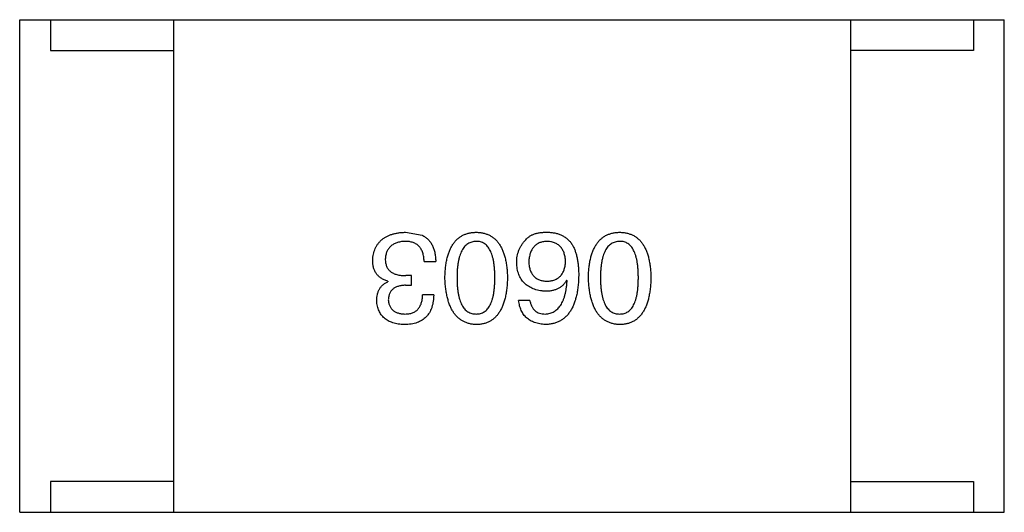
# Model space of a CAD drawing. Header units: millimetres. Extents: x 718 to 1157, y -195 to -52.
# Tile 13 of 156: x 1034.461 to 1036.061, y -143.92 to -143.12. Entities that reach past the tile are written whole.
import ezdxf

# ---------------------------------------------------------------- set-up
doc = ezdxf.new("R2010")
doc.units = ezdxf.units.MM
doc.header["$LTSCALE"] = 1.21
doc.header["$MEASUREMENT"] = 0
doc.layers.get('0').update_dxf_attribs({"linetype": 'CONTINUOUS'})

msp = doc.modelspace()

# ---------------------------------------------------------------- linework, layer by layer
at = {"color": 7, "linetype": 'Continuous'}
for p, q in [((1034.461, -143.9202), (1034.461, -143.1202)), ((1034.461, -143.1202), (1036.061, -143.1202)), ((1034.511, -143.1202), (1034.511, -143.1702)), ((1034.711, -143.1202), (1034.711, -143.9202)), ((1035.811, -143.1202), (1035.811, -143.9202)), ((1036.011, -143.1202), (1036.011, -143.1702)), ((1036.061, -143.9202), (1036.061, -143.1202)), ((1034.511, -143.1702), (1034.711, -143.1702)), ((1036.011, -143.1702), (1035.811, -143.1702)), ((1035.0879, -143.4654), (1035.1149, -143.4703)), ((1035.1182, -143.5129), (1035.137, -143.5129)), ((1035.0977, -143.5359), (1035.0887, -143.5359)), ((1035.0977, -143.5515), (1035.0977, -143.5359)), ((1035.0592, -143.5449), (1035.0592, -143.5457)), ((1035.0879, -143.5515), (1035.0977, -143.5515)), ((1035.3505, -143.5441), (1035.3497, -143.5433)), ((1035.1338, -143.567), (1035.1157, -143.567)), ((1035.2899, -143.5761), (1035.2718, -143.5761)), ((1034.511, -143.8702), (1034.511, -143.9202)), ((1034.711, -143.8702), (1034.511, -143.8702)), ((1035.811, -143.8702), (1036.011, -143.8702)), ((1036.011, -143.8702), (1036.011, -143.9202)), ((1034.461, -143.9202), (1036.061, -143.9202))]:
    msp.add_line(p, q, dxfattribs=at)
for points, knots in [([(1035.0346, -143.5113), (1035.0347, -143.5095), (1035.035, -143.506), (1035.0359, -143.501), (1035.0371, -143.4963), (1035.0387, -143.4919), (1035.0407, -143.4878), (1035.0432, -143.4841), (1035.0459, -143.4807), (1035.0491, -143.4776), (1035.0526, -143.4749), (1035.0566, -143.4725), (1035.0609, -143.4705), (1035.0655, -143.4688), (1035.0706, -143.4675), (1035.076, -143.4664), (1035.0818, -143.4657), (1035.0858, -143.4655), (1035.0879, -143.4654)], [0, 0, 0, 0, 0.068236, 0.132937, 0.194125, 0.253174, 0.310181, 0.365986, 0.421096, 0.476216, 0.532352, 0.590232, 0.649824, 0.71274, 0.778406, 0.848058, 0.921922, 1, 1, 1, 1]), ([(1035.1149, -143.4703), (1035.1158, -143.4707), (1035.1175, -143.4716), (1035.1199, -143.4731), (1035.1222, -143.4748), (1035.1243, -143.4766), (1035.1263, -143.4787), (1035.1281, -143.4809), (1035.1297, -143.4833), (1035.1311, -143.4859), (1035.1324, -143.4887), (1035.1336, -143.4916), (1035.1346, -143.4947), (1035.1354, -143.498), (1035.136, -143.5015), (1035.1366, -143.5052), (1035.1369, -143.509), (1035.137, -143.5116), (1035.137, -143.5129)], [0, 0, 0, 0, 0.056906, 0.113264, 0.168825, 0.223843, 0.279195, 0.335267, 0.392098, 0.450414, 0.51054, 0.572219, 0.636652, 0.703156, 0.773102, 0.845505, 0.921063, 1, 1, 1, 1]), ([(1035.152, -143.5392), (1035.1521, -143.5362), (1035.1523, -143.5305), (1035.153, -143.5222), (1035.1541, -143.5145), (1035.1557, -143.5073), (1035.1575, -143.5007), (1035.1598, -143.4947), (1035.1624, -143.4892), (1035.1654, -143.4843), (1035.1687, -143.4799), (1035.1725, -143.4761), (1035.1766, -143.4729), (1035.1812, -143.4702), (1035.186, -143.4682), (1035.1913, -143.4666), (1035.1969, -143.4657), (1035.2008, -143.4655), (1035.2028, -143.4654)], [0, 0, 0, 0, 0.08769, 0.170218, 0.24749, 0.319818, 0.387758, 0.451391, 0.511445, 0.568185, 0.622681, 0.67526, 0.726746, 0.778428, 0.830764, 0.884397, 0.940866, 1, 1, 1, 1]), ([(1035.2028, -143.4654), (1035.2048, -143.4655), (1035.2087, -143.4657), (1035.2143, -143.4666), (1035.2195, -143.4682), (1035.2244, -143.4702), (1035.229, -143.4729), (1035.2331, -143.4761), (1035.2369, -143.4799), (1035.2402, -143.4843), (1035.2432, -143.4892), (1035.2458, -143.4947), (1035.2481, -143.5007), (1035.2499, -143.5073), (1035.2515, -143.5145), (1035.2526, -143.5222), (1035.2533, -143.5305), (1035.2535, -143.5362), (1035.2536, -143.5392)], [0, 0, 0, 0, 0.059135, 0.115606, 0.169241, 0.221578, 0.273261, 0.324749, 0.377329, 0.431642, 0.488541, 0.548597, 0.612232, 0.680174, 0.752504, 0.829777, 0.912307, 1, 1, 1, 1]), ([(1035.2833, -143.4777), (1035.2842, -143.4766), (1035.2861, -143.4745), (1035.2896, -143.4719), (1035.2935, -143.4697), (1035.2979, -143.468), (1035.3028, -143.4666), (1035.3082, -143.4658), (1035.314, -143.4653), (1035.3181, -143.4654), (1035.3202, -143.4654)], [0, 0, 0, 0, 0.105033, 0.21147, 0.321511, 0.438526, 0.563605, 0.698055, 0.843218, 1, 1, 1, 1]), ([(1035.3202, -143.4654), (1035.3223, -143.4655), (1035.3263, -143.4658), (1035.3321, -143.4668), (1035.3375, -143.4684), (1035.3426, -143.4706), (1035.3472, -143.4734), (1035.3515, -143.4767), (1035.3554, -143.4806), (1035.3576, -143.4836), (1035.3587, -143.4851)], [0, 0, 0, 0, 0.137449, 0.267856, 0.393219, 0.514735, 0.63397, 0.753734, 0.874967, 1, 1, 1, 1]), ([(1035.3851, -143.5392), (1035.3852, -143.5362), (1035.3854, -143.5305), (1035.3862, -143.5222), (1035.3873, -143.5145), (1035.3888, -143.5073), (1035.3907, -143.5007), (1035.3929, -143.4947), (1035.3955, -143.4892), (1035.3985, -143.4843), (1035.4019, -143.4799), (1035.4056, -143.4761), (1035.4098, -143.4729), (1035.4143, -143.4702), (1035.4192, -143.4682), (1035.4245, -143.4666), (1035.4301, -143.4657), (1035.434, -143.4655), (1035.436, -143.4654)], [0, 0, 0, 0, 0.08769, 0.170218, 0.24749, 0.319818, 0.387758, 0.451391, 0.511445, 0.568185, 0.622681, 0.67526, 0.726746, 0.778428, 0.830764, 0.884397, 0.940866, 1, 1, 1, 1]), ([(1035.436, -143.4654), (1035.4379, -143.4655), (1035.4418, -143.4657), (1035.4474, -143.4666), (1035.4527, -143.4682), (1035.4576, -143.4702), (1035.4621, -143.4729), (1035.4663, -143.4761), (1035.47, -143.4799), (1035.4734, -143.4843), (1035.4764, -143.4892), (1035.479, -143.4947), (1035.4812, -143.5007), (1035.4831, -143.5073), (1035.4846, -143.5145), (1035.4857, -143.5222), (1035.4865, -143.5305), (1035.4867, -143.5362), (1035.4868, -143.5392)], [0, 0, 0, 0, 0.059135, 0.115606, 0.169241, 0.221578, 0.273261, 0.324749, 0.377329, 0.431642, 0.488541, 0.548597, 0.612232, 0.680174, 0.752504, 0.829777, 0.912307, 1, 1, 1, 1]), ([(1035.087, -143.4802), (1035.0858, -143.4802), (1035.0834, -143.4804), (1035.08, -143.4809), (1035.0767, -143.4816), (1035.0737, -143.4825), (1035.0709, -143.4836), (1035.0683, -143.4849), (1035.066, -143.4864), (1035.0638, -143.4881), (1035.062, -143.49), (1035.0603, -143.4921), (1035.0589, -143.4944), (1035.0576, -143.4969), (1035.0566, -143.4996), (1035.0559, -143.5025), (1035.0553, -143.5056), (1035.0552, -143.5078), (1035.0551, -143.5089)], [0, 0, 0, 0, 0.076694, 0.149502, 0.218019, 0.283183, 0.345589, 0.405199, 0.462852, 0.519478, 0.575313, 0.630559, 0.687006, 0.744638, 0.804006, 0.866059, 0.931486, 1, 1, 1, 1]), ([(1035.1182, -143.5129), (1035.1181, -143.5116), (1035.118, -143.5091), (1035.1176, -143.5053), (1035.1169, -143.5019), (1035.116, -143.4986), (1035.1149, -143.4957), (1035.1135, -143.493), (1035.1119, -143.4905), (1035.1101, -143.4883), (1035.108, -143.4864), (1035.1057, -143.4847), (1035.1031, -143.4833), (1035.1003, -143.4822), (1035.0973, -143.4813), (1035.0941, -143.4806), (1035.0907, -143.4802), (1035.0883, -143.4802), (1035.087, -143.4802)], [0, 0, 0, 0, 0.07723, 0.149593, 0.217944, 0.282232, 0.34411, 0.402297, 0.458791, 0.513966, 0.568538, 0.623291, 0.679957, 0.737243, 0.798142, 0.86118, 0.928728, 1, 1, 1, 1]), ([(1035.2028, -143.4802), (1035.2015, -143.4802), (1035.1991, -143.4804), (1035.1955, -143.4812), (1035.1922, -143.4824), (1035.1891, -143.4841), (1035.1863, -143.4862), (1035.1837, -143.4888), (1035.1814, -143.4919), (1035.1793, -143.4954), (1035.1775, -143.4993), (1035.1759, -143.5037), (1035.1746, -143.5085), (1035.1735, -143.5138), (1035.1727, -143.5195), (1035.1721, -143.5257), (1035.1717, -143.5323), (1035.1717, -143.5368), (1035.1717, -143.5392)], [0, 0, 0, 0, 0.050879, 0.099377, 0.146973, 0.193618, 0.240619, 0.289461, 0.34047, 0.395283, 0.453059, 0.515633, 0.582666, 0.655287, 0.732971, 0.815933, 0.905166, 1, 1, 1, 1]), ([(1035.2331, -143.5392), (1035.2331, -143.5368), (1035.2331, -143.5322), (1035.2327, -143.5255), (1035.2321, -143.5193), (1035.2313, -143.5135), (1035.2302, -143.5082), (1035.229, -143.5033), (1035.2274, -143.4989), (1035.2256, -143.495), (1035.2236, -143.4915), (1035.2214, -143.4884), (1035.2189, -143.4859), (1035.2161, -143.4838), (1035.2131, -143.4821), (1035.2099, -143.481), (1035.2064, -143.4803), (1035.204, -143.4802), (1035.2028, -143.4802)], [0, 0, 0, 0, 0.096457, 0.187288, 0.27178, 0.350132, 0.423455, 0.491343, 0.554037, 0.612253, 0.666313, 0.717038, 0.764921, 0.811214, 0.856775, 0.902988, 0.950234, 1, 1, 1, 1]), ([(1035.2686, -143.5146), (1035.2686, -143.5128), (1035.2687, -143.5094), (1035.2694, -143.5043), (1035.2705, -143.4994), (1035.2721, -143.4947), (1035.2743, -143.4901), (1035.2768, -143.4858), (1035.2798, -143.4816), (1035.2821, -143.479), (1035.2833, -143.4777)], [0, 0, 0, 0, 0.12904, 0.253809, 0.377066, 0.499122, 0.621469, 0.744665, 0.870607, 1, 1, 1, 1]), ([(1035.3169, -143.4802), (1035.3158, -143.4803), (1035.3137, -143.4804), (1035.3106, -143.481), (1035.3077, -143.4818), (1035.305, -143.4828), (1035.3025, -143.4841), (1035.3002, -143.4856), (1035.2981, -143.4874), (1035.2962, -143.4894), (1035.2944, -143.4916), (1035.293, -143.4941), (1035.2916, -143.4968), (1035.2906, -143.4997), (1035.2897, -143.5029), (1035.289, -143.5063), (1035.2885, -143.51), (1035.2883, -143.5125), (1035.2882, -143.5138)], [0, 0, 0, 0, 0.066682, 0.130303, 0.190802, 0.248749, 0.30534, 0.361219, 0.415721, 0.471765, 0.528279, 0.586428, 0.64659, 0.710143, 0.776461, 0.846692, 0.921137, 1, 1, 1, 1]), ([(1035.3481, -143.5129), (1035.348, -143.5117), (1035.3478, -143.5091), (1035.3473, -143.5055), (1035.3465, -143.5021), (1035.3456, -143.4989), (1035.3444, -143.496), (1035.3429, -143.4934), (1035.3414, -143.4909), (1035.3395, -143.4888), (1035.3375, -143.4868), (1035.3351, -143.4851), (1035.3327, -143.4836), (1035.3299, -143.4825), (1035.327, -143.4815), (1035.3238, -143.4808), (1035.3204, -143.4803), (1035.3181, -143.4802), (1035.3169, -143.4802)], [0, 0, 0, 0, 0.076467, 0.148148, 0.216496, 0.280559, 0.342274, 0.401168, 0.458322, 0.514073, 0.569257, 0.62465, 0.68124, 0.739113, 0.799947, 0.862804, 0.929597, 1, 1, 1, 1]), ([(1035.3587, -143.4851), (1035.3596, -143.4866), (1035.3613, -143.4899), (1035.3635, -143.4951), (1035.3653, -143.5008), (1035.3668, -143.5069), (1035.368, -143.5135), (1035.3688, -143.5206), (1035.3693, -143.5281), (1035.3694, -143.5332), (1035.3694, -143.5359)], [0, 0, 0, 0, 0.101889, 0.209155, 0.322694, 0.442863, 0.569758, 0.70479, 0.848502, 1, 1, 1, 1]), ([(1035.436, -143.4802), (1035.4347, -143.4802), (1035.4322, -143.4804), (1035.4287, -143.4812), (1035.4253, -143.4824), (1035.4223, -143.4841), (1035.4194, -143.4862), (1035.4169, -143.4888), (1035.4146, -143.4919), (1035.4125, -143.4954), (1035.4106, -143.4993), (1035.4091, -143.5037), (1035.4077, -143.5085), (1035.4067, -143.5138), (1035.4058, -143.5195), (1035.4052, -143.5257), (1035.4049, -143.5323), (1035.4048, -143.5368), (1035.4048, -143.5392)], [0, 0, 0, 0, 0.050879, 0.099377, 0.146973, 0.193618, 0.240619, 0.289461, 0.34047, 0.395283, 0.453059, 0.515633, 0.582666, 0.655287, 0.732971, 0.815933, 0.905166, 1, 1, 1, 1]), ([(1035.4663, -143.5392), (1035.4663, -143.5368), (1035.4662, -143.5322), (1035.4658, -143.5255), (1035.4653, -143.5193), (1035.4645, -143.5135), (1035.4634, -143.5082), (1035.4621, -143.5033), (1035.4606, -143.4989), (1035.4588, -143.495), (1035.4568, -143.4915), (1035.4545, -143.4884), (1035.452, -143.4859), (1035.4493, -143.4838), (1035.4463, -143.4821), (1035.4431, -143.481), (1035.4396, -143.4803), (1035.4372, -143.4802), (1035.436, -143.4802)], [0, 0, 0, 0, 0.096457, 0.187288, 0.27178, 0.350132, 0.423455, 0.491343, 0.554037, 0.612253, 0.666313, 0.717038, 0.764921, 0.811214, 0.856775, 0.902988, 0.950234, 1, 1, 1, 1]), ([(1035.0592, -143.5449), (1035.0582, -143.5446), (1035.0562, -143.544), (1035.0534, -143.5429), (1035.0508, -143.5415), (1035.0484, -143.5401), (1035.0462, -143.5385), (1035.0442, -143.5368), (1035.0423, -143.5349), (1035.0407, -143.5329), (1035.0393, -143.5307), (1035.038, -143.5283), (1035.0369, -143.5259), (1035.0361, -143.5232), (1035.0354, -143.5205), (1035.035, -143.5175), (1035.0346, -143.5145), (1035.0346, -143.5124), (1035.0346, -143.5113)], [0, 0, 0, 0, 0.069445, 0.136039, 0.200011, 0.261745, 0.322328, 0.381403, 0.438864, 0.496655, 0.554398, 0.612391, 0.672266, 0.733005, 0.79604, 0.861293, 0.928785, 1, 1, 1, 1]), ([(1035.0551, -143.5089), (1035.0551, -143.5099), (1035.0551, -143.5121), (1035.0555, -143.5152), (1035.0562, -143.518), (1035.0571, -143.5207), (1035.0583, -143.5231), (1035.0598, -143.5254), (1035.0615, -143.5274), (1035.0635, -143.5292), (1035.0657, -143.5308), (1035.0682, -143.5322), (1035.071, -143.5333), (1035.074, -143.5342), (1035.0773, -143.535), (1035.0809, -143.5355), (1035.0847, -143.5359), (1035.0873, -143.5359), (1035.0887, -143.5359)], [0, 0, 0, 0, 0.066518, 0.129194, 0.188613, 0.245254, 0.300032, 0.353805, 0.407079, 0.461108, 0.516272, 0.574141, 0.634837, 0.699275, 0.767504, 0.840272, 0.917505, 1, 1, 1, 1]), ([(1035.3153, -143.5613), (1035.3135, -143.5611), (1035.3099, -143.5608), (1035.3048, -143.5599), (1035.2999, -143.5588), (1035.2955, -143.5572), (1035.2914, -143.5554), (1035.2876, -143.5533), (1035.2841, -143.5508), (1035.281, -143.548), (1035.2782, -143.545), (1035.2758, -143.5415), (1035.2737, -143.5378), (1035.272, -143.5338), (1035.2706, -143.5294), (1035.2696, -143.5248), (1035.2688, -143.5198), (1035.2686, -143.5164), (1035.2686, -143.5146)], [0, 0, 0, 0, 0.074228, 0.144548, 0.211288, 0.274576, 0.335162, 0.393915, 0.450599, 0.506657, 0.562409, 0.618617, 0.676096, 0.735061, 0.79654, 0.860906, 0.928473, 1, 1, 1, 1]), ([(1035.2882, -143.5138), (1035.2883, -143.515), (1035.2885, -143.5174), (1035.289, -143.5208), (1035.2897, -143.5241), (1035.2906, -143.5271), (1035.2918, -143.5298), (1035.2931, -143.5324), (1035.2947, -143.5347), (1035.2964, -143.5368), (1035.2983, -143.5386), (1035.3005, -143.5402), (1035.3029, -143.5416), (1035.3055, -143.5427), (1035.3082, -143.5436), (1035.3112, -143.5443), (1035.3144, -143.5448), (1035.3166, -143.5449), (1035.3177, -143.5449)], [0, 0, 0, 0, 0.076288, 0.14871, 0.216387, 0.281386, 0.342528, 0.402111, 0.4591, 0.514852, 0.569974, 0.625644, 0.682226, 0.740156, 0.800362, 0.863471, 0.930116, 1, 1, 1, 1]), ([(1035.3177, -143.5449), (1035.3189, -143.5449), (1035.3212, -143.5448), (1035.3244, -143.5443), (1035.3275, -143.5436), (1035.3304, -143.5427), (1035.333, -143.5415), (1035.3354, -143.5401), (1035.3377, -143.5384), (1035.3397, -143.5365), (1035.3415, -143.5344), (1035.3431, -143.532), (1035.3445, -143.5294), (1035.3456, -143.5266), (1035.3465, -143.5235), (1035.3473, -143.5202), (1035.3478, -143.5167), (1035.348, -143.5142), (1035.3481, -143.5129)], [0, 0, 0, 0, 0.070453, 0.136523, 0.199866, 0.260392, 0.318446, 0.374657, 0.430182, 0.485556, 0.541071, 0.598396, 0.657208, 0.718642, 0.783247, 0.851631, 0.923928, 1, 1, 1, 1]), ([(1035.3694, -143.5359), (1035.3693, -143.539), (1035.3691, -143.5452), (1035.3682, -143.554), (1035.3671, -143.5623), (1035.3655, -143.5699), (1035.3635, -143.577), (1035.3611, -143.5835), (1035.3584, -143.5894), (1035.3551, -143.5947), (1035.3516, -143.5994), (1035.3476, -143.6035), (1035.3432, -143.607), (1035.3384, -143.6099), (1035.3331, -143.6122), (1035.3275, -143.6139), (1035.3215, -143.615), (1035.3174, -143.6153), (1035.3153, -143.6154)], [0, 0, 0, 0, 0.087517, 0.169686, 0.246944, 0.319347, 0.387088, 0.450961, 0.511075, 0.567974, 0.622351, 0.675039, 0.726853, 0.778688, 0.83093, 0.884738, 0.941043, 1, 1, 1, 1]), ([(1035.0411, -143.5769), (1035.0412, -143.575), (1035.0413, -143.5715), (1035.0421, -143.5664), (1035.0436, -143.5618), (1035.0455, -143.5576), (1035.0481, -143.5539), (1035.0512, -143.5506), (1035.0549, -143.5479), (1035.0577, -143.5465), (1035.0592, -143.5457)], [0, 0, 0, 0, 0.143686, 0.277942, 0.40333, 0.521785, 0.638573, 0.755208, 0.874773, 1, 1, 1, 1]), ([(1035.0879, -143.5515), (1035.0868, -143.5515), (1035.0846, -143.5516), (1035.0816, -143.552), (1035.0787, -143.5525), (1035.076, -143.5532), (1035.0735, -143.5541), (1035.0713, -143.5552), (1035.0692, -143.5564), (1035.0674, -143.5578), (1035.0657, -143.5594), (1035.0643, -143.5611), (1035.063, -143.5631), (1035.062, -143.5652), (1035.0612, -143.5674), (1035.0606, -143.5699), (1035.0602, -143.5725), (1035.0601, -143.5743), (1035.06, -143.5752)], [0, 0, 0, 0, 0.079415, 0.154091, 0.22508, 0.29186, 0.355026, 0.415127, 0.472418, 0.528511, 0.583551, 0.638361, 0.693547, 0.750023, 0.807857, 0.868401, 0.932259, 1, 1, 1, 1]), ([(1035.2028, -143.6154), (1035.2008, -143.6153), (1035.197, -143.6151), (1035.1915, -143.614), (1035.1863, -143.6123), (1035.1814, -143.6101), (1035.177, -143.6074), (1035.1729, -143.604), (1035.1692, -143.6), (1035.1658, -143.5955), (1035.1628, -143.5904), (1035.1601, -143.5848), (1035.1579, -143.5786), (1035.156, -143.5718), (1035.1544, -143.5644), (1035.1532, -143.5565), (1035.1524, -143.548), (1035.1521, -143.5422), (1035.152, -143.5392)], [0, 0, 0, 0, 0.057415, 0.112361, 0.16496, 0.216437, 0.267441, 0.318839, 0.371478, 0.426325, 0.483626, 0.544235, 0.608673, 0.677374, 0.750405, 0.828394, 0.911525, 1, 1, 1, 1]), ([(1035.1717, -143.5392), (1035.1717, -143.5416), (1035.1717, -143.5462), (1035.1721, -143.5529), (1035.1727, -143.5591), (1035.1735, -143.5649), (1035.1746, -143.5702), (1035.1759, -143.575), (1035.1775, -143.5794), (1035.1793, -143.5834), (1035.1814, -143.5869), (1035.1837, -143.5899), (1035.1863, -143.5925), (1035.1891, -143.5946), (1035.1922, -143.5962), (1035.1955, -143.5974), (1035.1991, -143.5981), (1035.2015, -143.5981), (1035.2028, -143.5982)], [0, 0, 0, 0, 0.095719, 0.185854, 0.269738, 0.347952, 0.420315, 0.487894, 0.550245, 0.608186, 0.662454, 0.713283, 0.761375, 0.808209, 0.854301, 0.901312, 0.949396, 1, 1, 1, 1]), ([(1035.2028, -143.5982), (1035.204, -143.5981), (1035.2064, -143.5981), (1035.2099, -143.5974), (1035.2131, -143.5962), (1035.2161, -143.5946), (1035.2189, -143.5925), (1035.2214, -143.5899), (1035.2236, -143.5869), (1035.2256, -143.5834), (1035.2274, -143.5794), (1035.229, -143.5751), (1035.2302, -143.5702), (1035.2313, -143.5649), (1035.2321, -143.5591), (1035.2327, -143.5529), (1035.2331, -143.5462), (1035.2331, -143.5416), (1035.2331, -143.5392)], [0, 0, 0, 0, 0.049764, 0.097007, 0.143217, 0.188577, 0.235116, 0.282997, 0.333719, 0.387776, 0.445989, 0.508679, 0.576563, 0.649481, 0.728235, 0.812722, 0.903548, 1, 1, 1, 1]), ([(1035.2536, -143.5392), (1035.2535, -143.5422), (1035.2533, -143.5481), (1035.2526, -143.5567), (1035.2515, -143.5647), (1035.2499, -143.5721), (1035.2481, -143.5789), (1035.2458, -143.5852), (1035.2432, -143.5908), (1035.2402, -143.5959), (1035.2369, -143.6004), (1035.2331, -143.6044), (1035.229, -143.6077), (1035.2245, -143.6105), (1035.2196, -143.6126), (1035.2143, -143.6142), (1035.2087, -143.6151), (1035.2048, -143.6153), (1035.2028, -143.6154)], [0, 0, 0, 0, 0.088823, 0.172287, 0.250296, 0.323438, 0.392244, 0.456221, 0.516635, 0.573871, 0.628, 0.680335, 0.731489, 0.782557, 0.834044, 0.886738, 0.942089, 1, 1, 1, 1]), ([(1035.3497, -143.5433), (1035.3488, -143.5447), (1035.3471, -143.5475), (1035.344, -143.5512), (1035.3403, -143.5544), (1035.3362, -143.5569), (1035.3316, -143.5589), (1035.3266, -143.5603), (1035.3211, -143.5612), (1035.3173, -143.5613), (1035.3153, -143.5613)], [0, 0, 0, 0, 0.122276, 0.239997, 0.35611, 0.473903, 0.59404, 0.720428, 0.855383, 1, 1, 1, 1]), ([(1035.3153, -143.5982), (1035.3166, -143.5981), (1035.3191, -143.5979), (1035.3228, -143.597), (1035.3263, -143.5959), (1035.3295, -143.5942), (1035.3325, -143.5923), (1035.3353, -143.5898), (1035.3378, -143.587), (1035.3402, -143.5838), (1035.3423, -143.5802), (1035.3441, -143.5762), (1035.3458, -143.5718), (1035.3472, -143.5671), (1035.3483, -143.5619), (1035.3493, -143.5563), (1035.3501, -143.5503), (1035.3504, -143.5462), (1035.3505, -143.5441)], [0, 0, 0, 0, 0.054741, 0.107075, 0.158339, 0.208382, 0.258772, 0.310045, 0.362765, 0.417822, 0.475982, 0.537466, 0.602901, 0.673037, 0.747247, 0.826291, 0.910782, 1, 1, 1, 1]), ([(1035.436, -143.6154), (1035.434, -143.6153), (1035.4302, -143.6151), (1035.4246, -143.614), (1035.4194, -143.6123), (1035.4146, -143.6101), (1035.4101, -143.6074), (1035.406, -143.604), (1035.4023, -143.6), (1035.3989, -143.5955), (1035.3959, -143.5904), (1035.3933, -143.5848), (1035.391, -143.5786), (1035.3891, -143.5718), (1035.3876, -143.5644), (1035.3864, -143.5565), (1035.3855, -143.548), (1035.3853, -143.5422), (1035.3851, -143.5392)], [0, 0, 0, 0, 0.057415, 0.112361, 0.16496, 0.216437, 0.267441, 0.318839, 0.371478, 0.426325, 0.483626, 0.544235, 0.608673, 0.677374, 0.750405, 0.828394, 0.911525, 1, 1, 1, 1]), ([(1035.4048, -143.5392), (1035.4048, -143.5416), (1035.4049, -143.5462), (1035.4052, -143.5529), (1035.4058, -143.5591), (1035.4067, -143.5649), (1035.4078, -143.5702), (1035.4091, -143.575), (1035.4107, -143.5794), (1035.4125, -143.5834), (1035.4146, -143.5869), (1035.4169, -143.5899), (1035.4195, -143.5925), (1035.4223, -143.5946), (1035.4253, -143.5962), (1035.4287, -143.5974), (1035.4322, -143.5981), (1035.4347, -143.5981), (1035.436, -143.5982)], [0, 0, 0, 0, 0.095719, 0.185854, 0.269738, 0.347952, 0.420315, 0.487894, 0.550245, 0.608186, 0.662454, 0.713283, 0.761375, 0.808209, 0.854301, 0.901312, 0.949396, 1, 1, 1, 1]), ([(1035.436, -143.5982), (1035.4372, -143.5981), (1035.4396, -143.5981), (1035.4431, -143.5974), (1035.4463, -143.5962), (1035.4493, -143.5946), (1035.452, -143.5925), (1035.4546, -143.5899), (1035.4568, -143.5869), (1035.4588, -143.5834), (1035.4606, -143.5794), (1035.4621, -143.5751), (1035.4634, -143.5702), (1035.4645, -143.5649), (1035.4653, -143.5591), (1035.4658, -143.5529), (1035.4662, -143.5462), (1035.4663, -143.5416), (1035.4663, -143.5392)], [0, 0, 0, 0, 0.049764, 0.097007, 0.143217, 0.188577, 0.235116, 0.282997, 0.333719, 0.387776, 0.445989, 0.508679, 0.576563, 0.649481, 0.728235, 0.812722, 0.903548, 1, 1, 1, 1]), ([(1035.4868, -143.5392), (1035.4867, -143.5422), (1035.4865, -143.5481), (1035.4857, -143.5567), (1035.4846, -143.5647), (1035.4831, -143.5721), (1035.4812, -143.5789), (1035.479, -143.5852), (1035.4764, -143.5908), (1035.4734, -143.5959), (1035.47, -143.6004), (1035.4663, -143.6044), (1035.4621, -143.6077), (1035.4576, -143.6105), (1035.4527, -143.6126), (1035.4475, -143.6142), (1035.4418, -143.6151), (1035.4379, -143.6153), (1035.436, -143.6154)], [0, 0, 0, 0, 0.088823, 0.172287, 0.250296, 0.323438, 0.392244, 0.456221, 0.516635, 0.573871, 0.628, 0.680335, 0.731489, 0.782557, 0.834044, 0.886738, 0.942089, 1, 1, 1, 1]), ([(1035.1338, -143.567), (1035.1337, -143.569), (1035.1336, -143.5727), (1035.1329, -143.5781), (1035.1319, -143.5832), (1035.1306, -143.5879), (1035.1288, -143.5922), (1035.1268, -143.5961), (1035.1244, -143.5997), (1035.1215, -143.603), (1035.1184, -143.6058), (1035.1148, -143.6083), (1035.1109, -143.6104), (1035.1067, -143.6122), (1035.1021, -143.6136), (1035.0971, -143.6145), (1035.0918, -143.6152), (1035.0881, -143.6153), (1035.0862, -143.6154)], [0, 0, 0, 0, 0.074804, 0.144899, 0.211458, 0.274554, 0.334363, 0.392059, 0.448123, 0.503024, 0.558154, 0.613471, 0.670844, 0.729926, 0.792003, 0.857405, 0.926768, 1, 1, 1, 1]), ([(1035.087, -143.5982), (1035.0882, -143.5982), (1035.0904, -143.5981), (1035.0935, -143.5978), (1035.0965, -143.5972), (1035.0993, -143.5963), (1035.1018, -143.5952), (1035.1042, -143.5939), (1035.1063, -143.5923), (1035.1082, -143.5904), (1035.1099, -143.5884), (1035.1114, -143.586), (1035.1126, -143.5835), (1035.1137, -143.5806), (1035.1146, -143.5776), (1035.1151, -143.5743), (1035.1156, -143.5707), (1035.1157, -143.5683), (1035.1157, -143.567)], [0, 0, 0, 0, 0.069877, 0.136363, 0.198671, 0.257968, 0.315462, 0.370709, 0.425568, 0.479847, 0.535753, 0.592303, 0.651386, 0.713311, 0.778642, 0.84836, 0.921866, 1, 1, 1, 1]), ([(1035.0862, -143.6154), (1035.0845, -143.6153), (1035.0811, -143.6152), (1035.0763, -143.6145), (1035.0717, -143.6136), (1035.0675, -143.6124), (1035.0635, -143.611), (1035.0599, -143.6093), (1035.0566, -143.6073), (1035.0536, -143.605), (1035.0509, -143.6025), (1035.0486, -143.5996), (1035.0465, -143.5965), (1035.0448, -143.5931), (1035.0434, -143.5894), (1035.0423, -143.5855), (1035.0415, -143.5813), (1035.0413, -143.5784), (1035.0411, -143.5769)], [0, 0, 0, 0, 0.077845, 0.151584, 0.221397, 0.287366, 0.350104, 0.410398, 0.467998, 0.524388, 0.579979, 0.635152, 0.690917, 0.747936, 0.806661, 0.867861, 0.932479, 1, 1, 1, 1]), ([(1035.06, -143.5752), (1035.0601, -143.5761), (1035.0603, -143.5779), (1035.0607, -143.5804), (1035.0614, -143.5828), (1035.0623, -143.585), (1035.0633, -143.587), (1035.0646, -143.5889), (1035.0659, -143.5906), (1035.0676, -143.5921), (1035.0693, -143.5935), (1035.0713, -143.5946), (1035.0735, -143.5957), (1035.0758, -143.5965), (1035.0784, -143.5972), (1035.0811, -143.5977), (1035.084, -143.5981), (1035.086, -143.5982), (1035.087, -143.5982)], [0, 0, 0, 0, 0.067655, 0.132224, 0.194132, 0.253145, 0.309858, 0.366002, 0.421361, 0.47702, 0.532632, 0.590536, 0.65067, 0.713258, 0.779588, 0.848803, 0.921949, 1, 1, 1, 1]), ([(1035.3153, -143.6154), (1035.3137, -143.6153), (1035.3106, -143.615), (1035.3061, -143.6143), (1035.3018, -143.6134), (1035.2978, -143.6121), (1035.2941, -143.6106), (1035.2907, -143.6088), (1035.2876, -143.6067), (1035.2847, -143.6044), (1035.2821, -143.6018), (1035.2798, -143.5989), (1035.2778, -143.5958), (1035.276, -143.5924), (1035.2745, -143.5887), (1035.2734, -143.5847), (1035.2724, -143.5805), (1035.272, -143.5776), (1035.2718, -143.5761)], [0, 0, 0, 0, 0.073784, 0.144317, 0.211047, 0.274818, 0.336501, 0.395724, 0.453465, 0.510016, 0.566585, 0.622844, 0.680328, 0.739335, 0.800408, 0.863904, 0.93053, 1, 1, 1, 1]), ([(1035.2899, -143.5761), (1035.2903, -143.5778), (1035.291, -143.5811), (1035.2928, -143.5857), (1035.2952, -143.5896), (1035.2982, -143.5928), (1035.3017, -143.5952), (1035.3057, -143.597), (1035.3103, -143.598), (1035.3136, -143.5981), (1035.3153, -143.5982)], [0, 0, 0, 0, 0.1439, 0.274233, 0.394478, 0.509388, 0.621911, 0.738504, 0.863414, 1, 1, 1, 1])]:
    msp.add_open_spline(points, degree=3, knots=knots, dxfattribs=at)

doc.saveas('drawing.dxf')
